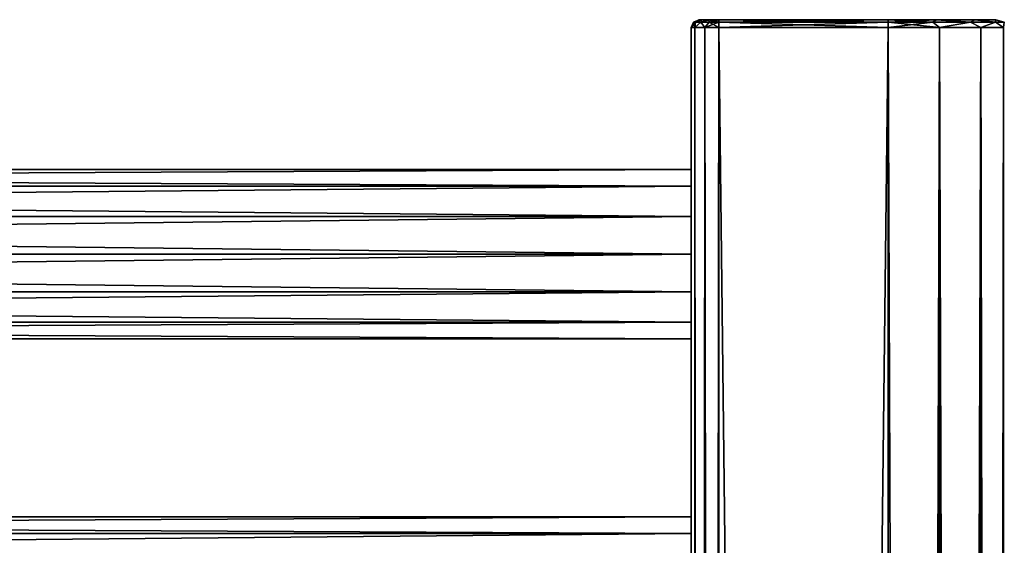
# Model space of a CAD drawing. Extents: x -250 to 250, y -963 to 894.
# Tile 256 of 256: x 125 to 250, y 821 to 888. Entities that reach past the tile are written whole.
import ezdxf

# ---------------------------------------------------------------- set-up
doc = ezdxf.new("R2010")
doc.units = 0
doc.header["$LTSCALE"] = 65.185185
for name, color, linetype in [('671', 7, 'CONTINUOUS'), ('672', 7, 'CONTINUOUS'), ('674', 7, 'CONTINUOUS'), ('719', 7, 'CONTINUOUS'), ('720', 7, 'CONTINUOUS'), ('722', 7, 'CONTINUOUS'), ('723', 7, 'CONTINUOUS'), ('724', 7, 'CONTINUOUS'), ('725', 7, 'CONTINUOUS'), ('726', 7, 'CONTINUOUS'), ('727', 7, 'CONTINUOUS'), ('728', 7, 'CONTINUOUS'), ('729', 7, 'CONTINUOUS'), ('730', 7, 'CONTINUOUS'), ('737', 7, 'CONTINUOUS'), ('738', 7, 'CONTINUOUS')]:
    doc.layers.add(name, color=color, linetype=linetype)

msp = doc.modelspace()

# ---------------------------------------------------------------- linework, layer by layer
at = {"layer": '671', "color": 7, "linetype": 'CONTINUOUS'}
for points in [[(210, 858, 11), (-210, 858, 11), (-210, 853.23, 9.91), (210, 858, 11)], [(210, 853.23, 9.91), (210, 858, 11), (-210, 853.23, 9.91), (210, 853.23, 9.91)], [(-210, 858, -11), (210, 853.23, -9.91), (-210, 853.23, -9.91), (-210, 858, -11)], [(210, 858, -11), (210, 853.23, -9.91), (-210, 858, -11), (210, 858, -11)], [(210, 853.23, 9.91), (-210, 853.23, 9.91), (-210, 849.4, 6.86), (210, 853.23, 9.91)], [(210, 853.23, -9.91), (210, 849.4, -6.86), (-210, 853.23, -9.91), (210, 853.23, -9.91)], [(210, 849.4, 6.86), (210, 853.23, 9.91), (-210, 849.4, 6.86), (210, 849.4, 6.86)], [(210, 849.4, -6.86), (-210, 849.4, -6.86), (-210, 853.23, -9.91), (210, 849.4, -6.86)], [(210, 847.28, 2.45), (210, 849.4, 6.86), (-210, 847.28, 2.45), (210, 847.28, 2.45)], [(210, 847.28, -2.45), (-210, 847.28, -2.45), (-210, 849.4, -6.86), (210, 847.28, -2.45)], [(210, 849.4, 6.86), (-210, 849.4, 6.86), (-210, 847.28, 2.45), (210, 849.4, 6.86)], [(210, 849.4, -6.86), (210, 847.28, -2.45), (-210, 849.4, -6.86), (210, 849.4, -6.86)], [(210, 847.28, 2.45), (-210, 847.28, 2.45), (-210, 847.28, -2.45), (210, 847.28, 2.45)], [(210, 847.28, -2.45), (210, 847.28, 2.45), (-210, 847.28, -2.45), (210, 847.28, -2.45)]]:
    msp.add_3dface(points, dxfattribs=at)
at = {"layer": '672', "color": 7, "linetype": 'CONTINUOUS'}
for points in [[(210, 866.6, -6.86), (-210, 866.6, -6.86), (-210, 868.72, -2.45), (210, 866.6, -6.86)], [(210, 868.72, -2.45), (-210, 868.72, -2.45), (-210, 868.72, 2.45), (210, 868.72, -2.45)], [(210, 868.72, -2.45), (210, 866.6, -6.86), (-210, 868.72, -2.45), (210, 868.72, -2.45)], [(210, 868.72, 2.45), (-210, 868.72, 2.45), (-210, 866.6, 6.86), (210, 868.72, 2.45)], [(210, 868.72, 2.45), (210, 868.72, -2.45), (-210, 868.72, 2.45), (210, 868.72, 2.45)], [(210, 866.6, 6.86), (210, 868.72, 2.45), (-210, 866.6, 6.86), (210, 866.6, 6.86)], [(210, 862.77, 9.91), (210, 866.6, 6.86), (-210, 862.77, 9.91), (210, 862.77, 9.91)], [(210, 862.77, -9.91), (-210, 862.77, -9.91), (-210, 866.6, -6.86), (210, 862.77, -9.91)], [(210, 866.6, -6.86), (210, 862.77, -9.91), (-210, 866.6, -6.86), (210, 866.6, -6.86)], [(210, 866.6, 6.86), (-210, 866.6, 6.86), (-210, 862.77, 9.91), (210, 866.6, 6.86)], [(210, 858, 11), (210, 862.77, 9.91), (-210, 858, 11), (210, 858, 11)], [(210, 862.77, 9.91), (-210, 862.77, 9.91), (-210, 858, 11), (210, 862.77, 9.91)], [(210, 862.77, -9.91), (210, 858, -11), (-210, 862.77, -9.91), (210, 862.77, -9.91)], [(210, 858, -11), (-210, 858, -11), (-210, 862.77, -9.91), (210, 858, -11)]]:
    msp.add_3dface(points, dxfattribs=at)
at = {"layer": '674', "color": 7, "linetype": 'CONTINUOUS'}
for points in [[(210, 822.6, -6.86), (-210, 822.6, -6.86), (-210, 824.72, -2.45), (210, 822.6, -6.86)], [(210, 824.72, -2.45), (-210, 824.72, -2.45), (-210, 824.72, 2.45), (210, 824.72, -2.45)], [(210, 824.72, -2.45), (210, 822.6, -6.86), (-210, 824.72, -2.45), (210, 824.72, -2.45)], [(210, 824.72, 2.45), (-210, 824.72, 2.45), (-210, 822.6, 6.86), (210, 824.72, 2.45)], [(210, 824.72, 2.45), (210, 824.72, -2.45), (-210, 824.72, 2.45), (210, 824.72, 2.45)], [(210, 822.6, 6.86), (210, 824.72, 2.45), (-210, 822.6, 6.86), (210, 822.6, 6.86)], [(210, 818.77, -9.91), (-210, 818.77, -9.91), (-210, 822.6, -6.86), (210, 818.77, -9.91)], [(210, 822.6, -6.86), (210, 818.77, -9.91), (-210, 822.6, -6.86), (210, 822.6, -6.86)], [(210, 822.6, 6.86), (-210, 822.6, 6.86), (-210, 818.77, 9.91), (210, 822.6, 6.86)], [(210, 818.77, 9.91), (210, 822.6, 6.86), (-210, 818.77, 9.91), (210, 818.77, 9.91)]]:
    msp.add_3dface(points, dxfattribs=at)
at = {"layer": '719', "color": 7, "linetype": 'CONTINUOUS'}
for points in [[(213.5, 886.7, -15), (235, -886.7, -15), (213.5, -886.7, -15), (213.5, 886.7, -15)], [(235, 886.7, -15), (235, -886.7, -15), (213.5, 886.7, -15), (235, 886.7, -15)]]:
    msp.add_3dface(points, dxfattribs=at)
at = {"layer": '720', "color": 7, "linetype": 'CONTINUOUS'}
for points in [[(213.5, 886.7, 15), (213.5, -886.7, 15), (235, 886.7, 15), (213.5, 886.7, 15)], [(235, 886.7, 15), (213.5, -886.7, 15), (235, -886.7, 15), (235, 886.7, 15)]]:
    msp.add_3dface(points, dxfattribs=at)
at = {"layer": '722', "color": 7, "linetype": 'CONTINUOUS'}
for points in [[(210, 886.7, 11.5), (210, 770, 11), (210, 726, 11), (210, 886.7, 11.5)], [(210, 886.7, 11.5), (210, 814, 11), (210, 770, 11), (210, 886.7, 11.5)], [(210, 63.55, 10.72), (210, 886.7, 11.5), (210, 68.45, 10.72), (210, 63.55, 10.72)], [(210, 327.55, 10.72), (210, 886.7, 11.5), (210, 332.45, 10.72), (210, 327.55, 10.72)], [(210, 858, 11), (210, 886.7, 11.5), (210, 862.77, 9.91), (210, 858, 11)], [(210, 886.7, 11.5), (210, 858, 11), (210, 814, 11), (210, 886.7, 11.5)], [(210, 862.77, 9.91), (210, 886.7, 11.5), (210, 866.6, 6.86), (210, 862.77, 9.91)], [(210, 866.6, 6.86), (210, 886.7, 11.5), (210, 868.72, 2.45), (210, 866.6, 6.86)], [(210, 868.72, 2.45), (210, 886.7, 11.5), (210, 868.72, -2.45), (210, 868.72, 2.45)], [(210, 868.72, -2.45), (210, 886.7, 11.5), (210, 866.6, -6.86), (210, 868.72, -2.45)], [(210, 200.45, -10.72), (210, 886.7, -11.5), (210, 195.55, -10.72), (210, 200.45, -10.72)], [(210, 239.55, -10.72), (210, 886.7, -11.5), (210, 200.45, -10.72), (210, 239.55, -10.72)], [(210, 195.55, -10.72), (210, 886.7, -11.5), (210, 68.45, -10.72), (210, 195.55, -10.72)], [(210, 464.45, -10.72), (210, 503.55, -10.72), (210, 886.7, -11.5), (210, 464.45, -10.72)], [(210, 503.55, -10.72), (210, 508.45, -10.72), (210, 886.7, -11.5), (210, 503.55, -10.72)], [(210, 459.55, -10.72), (210, 464.45, -10.72), (210, 886.7, -11.5), (210, 459.55, -10.72)], [(210, 195.55, 10.72), (210, 886.7, 11.5), (210, 200.45, 10.72), (210, 195.55, 10.72)], [(210, 886.7, 11.5), (210, 195.55, 10.72), (210, 68.45, 10.72), (210, 886.7, 11.5)], [(210, 200.45, 10.72), (210, 886.7, 11.5), (210, 239.55, 10.72), (210, 200.45, 10.72)], [(210, 459.55, 10.72), (210, 886.7, 11.5), (210, 464.45, 10.72), (210, 459.55, 10.72)], [(210, 886.7, 11.5), (210, 886.7, -11.5), (210, 866.6, -6.86), (210, 886.7, 11.5)], [(210, -886.7, -11.5), (210, -19.55, -10.72), (210, 886.7, -11.5), (210, -886.7, -11.5)], [(210, 886.7, -11.5), (210, 858, -11), (210, 862.77, -9.91), (210, 886.7, -11.5)], [(210, 866.6, -6.86), (210, 886.7, -11.5), (210, 862.77, -9.91), (210, 866.6, -6.86)], [(210, 886.7, 11.5), (210, 19.55, 10.72), (210, -886.7, 11.5), (210, 886.7, 11.5)], [(210, 886.7, 11.5), (210, 459.55, 10.72), (210, 332.45, 10.72), (210, 886.7, 11.5)], [(210, 19.55, 10.72), (210, 886.7, 11.5), (210, 24.45, 10.72), (210, 19.55, 10.72)], [(210, 24.45, 10.72), (210, 886.7, 11.5), (210, 63.55, 10.72), (210, 24.45, 10.72)], [(210, 283.55, 10.72), (210, 886.7, 11.5), (210, 288.45, 10.72), (210, 283.55, 10.72)], [(210, 288.45, 10.72), (210, 886.7, 11.5), (210, 327.55, 10.72), (210, 288.45, 10.72)], [(210, 547.55, 10.72), (210, 886.7, 11.5), (210, 552.45, 10.72), (210, 547.55, 10.72)], [(210, 886.7, 11.5), (210, 726, 11), (210, 552.45, 10.72), (210, 886.7, 11.5)], [(210, 508.45, 10.72), (210, 886.7, 11.5), (210, 547.55, 10.72), (210, 508.45, 10.72)], [(210, 464.45, 10.72), (210, 886.7, 11.5), (210, 503.55, 10.72), (210, 464.45, 10.72)], [(210, 239.55, 10.72), (210, 886.7, 11.5), (210, 244.45, 10.72), (210, 239.55, 10.72)], [(210, 244.45, 10.72), (210, 886.7, 11.5), (210, 283.55, 10.72), (210, 244.45, 10.72)], [(210, 503.55, 10.72), (210, 886.7, 11.5), (210, 508.45, 10.72), (210, 503.55, 10.72)], [(210, 63.55, -10.72), (210, 886.7, -11.5), (210, 24.45, -10.72), (210, 63.55, -10.72)], [(210, 288.45, -10.72), (210, 886.7, -11.5), (210, 283.55, -10.72), (210, 288.45, -10.72)], [(210, 327.55, -10.72), (210, 886.7, -11.5), (210, 288.45, -10.72), (210, 327.55, -10.72)], [(210, 68.45, -10.72), (210, 886.7, -11.5), (210, 63.55, -10.72), (210, 68.45, -10.72)], [(210, 332.45, -10.72), (210, 459.55, -10.72), (210, 886.7, -11.5), (210, 332.45, -10.72)], [(210, 858, -11), (210, 886.7, -11.5), (210, 814, -11), (210, 858, -11)], [(210, 24.45, -10.72), (210, 886.7, -11.5), (210, 19.55, -10.72), (210, 24.45, -10.72)], [(210, 19.55, -10.72), (210, 886.7, -11.5), (210, -19.55, -10.72), (210, 19.55, -10.72)], [(210, 244.45, -10.72), (210, 886.7, -11.5), (210, 239.55, -10.72), (210, 244.45, -10.72)], [(210, 283.55, -10.72), (210, 886.7, -11.5), (210, 244.45, -10.72), (210, 283.55, -10.72)], [(210, 726, -11), (210, 886.7, -11.5), (210, 508.45, -10.72), (210, 726, -11)], [(210, 814, -11), (210, 886.7, -11.5), (210, 770, -11), (210, 814, -11)], [(210, 770, -11), (210, 886.7, -11.5), (210, 726, -11), (210, 770, -11)], [(210, 327.55, -10.72), (210, 332.45, -10.72), (210, 886.7, -11.5), (210, 327.55, -10.72)], [(210, 853.23, -9.91), (210, 858, -11), (210, 814, -11), (210, 853.23, -9.91)], [(210, 858, 11), (210, 853.23, 9.91), (210, 822.6, 6.86), (210, 858, 11)], [(210, 814, 11), (210, 858, 11), (210, 818.77, 9.91), (210, 814, 11)], [(210, 818.77, 9.91), (210, 858, 11), (210, 822.6, 6.86), (210, 818.77, 9.91)], [(210, 849.4, -6.86), (210, 853.23, -9.91), (210, 814, -11), (210, 849.4, -6.86)], [(210, 853.23, 9.91), (210, 849.4, 6.86), (210, 824.72, -2.45), (210, 853.23, 9.91)], [(210, 822.6, 6.86), (210, 853.23, 9.91), (210, 824.72, 2.45), (210, 822.6, 6.86)], [(210, 824.72, 2.45), (210, 853.23, 9.91), (210, 824.72, -2.45), (210, 824.72, 2.45)], [(210, 847.28, -2.45), (210, 849.4, -6.86), (210, 818.77, -9.91), (210, 847.28, -2.45)], [(210, 849.4, -6.86), (210, 814, -11), (210, 818.77, -9.91), (210, 849.4, -6.86)], [(210, 849.4, 6.86), (210, 847.28, 2.45), (210, 824.72, -2.45), (210, 849.4, 6.86)], [(210, 847.28, 2.45), (210, 847.28, -2.45), (210, 818.77, -9.91), (210, 847.28, 2.45)], [(210, 824.72, -2.45), (210, 847.28, 2.45), (210, 822.6, -6.86), (210, 824.72, -2.45)], [(210, 822.6, -6.86), (210, 847.28, 2.45), (210, 818.77, -9.91), (210, 822.6, -6.86)]]:
    msp.add_3dface(points, dxfattribs=at)
at = {"layer": '723', "color": 7, "linetype": 'CONTINUOUS'}
for points in [[(211, 887.7, 11.5), (211.33, 887.7, 12.75), (211, 887.7, -11.5), (211, 887.7, 11.5)], [(211, 887.7, -11.5), (211.33, 887.7, 12.75), (211.33, 887.7, -12.75), (211, 887.7, -11.5)], [(211.33, 887.7, -12.75), (212.25, 887.7, 13.67), (212.25, 887.7, -13.67), (211.33, 887.7, -12.75)], [(211.33, 887.7, 12.75), (212.25, 887.7, 13.67), (211.33, 887.7, -12.75), (211.33, 887.7, 12.75)], [(212.25, 887.7, -13.67), (213.5, 887.7, 14), (213.5, 887.7, -14), (212.25, 887.7, -13.67)], [(212.25, 887.7, 13.67), (213.5, 887.7, 14), (212.25, 887.7, -13.67), (212.25, 887.7, 13.67)], [(213.5, 887.7, 14), (235, 887.7, 14), (213.5, 887.7, -14), (213.5, 887.7, 14)], [(213.5, 887.7, -14), (235, 887.7, 14), (235, 887.7, -14), (213.5, 887.7, -14)], [(241.07, 887.7, -12.61), (235, 887.7, -14), (241.07, 887.7, 12.61), (241.07, 887.7, -12.61)], [(235, 887.7, -14), (235, 887.7, 14), (241.07, 887.7, 12.61), (235, 887.7, -14)], [(245.95, 887.7, 8.73), (241.07, 887.7, -12.61), (241.07, 887.7, 12.61), (245.95, 887.7, 8.73)], [(245.95, 887.7, -8.73), (241.07, 887.7, -12.61), (245.95, 887.7, 8.73), (245.95, 887.7, -8.73)], [(248.65, 887.7, -3.12), (245.95, 887.7, -8.73), (248.65, 887.7, 3.12), (248.65, 887.7, -3.12)], [(248.65, 887.7, 3.12), (245.95, 887.7, -8.73), (245.95, 887.7, 8.73), (248.65, 887.7, 3.12)]]:
    msp.add_3dface(points, dxfattribs=at)
at = {"layer": '724', "color": 7, "linetype": 'CONTINUOUS'}
for points in [[(235, -886.7, -15), (235, 886.7, -15), (241.51, 886.7, -13.51), (235, -886.7, -15)], [(235, -886.7, -15), (241.51, 886.7, -13.51), (241.51, -886.7, -13.51), (235, -886.7, -15)], [(235, 886.7, 15), (235, -886.7, 15), (241.51, -886.7, 13.51), (235, 886.7, 15)], [(241.51, 886.7, 13.51), (235, 886.7, 15), (241.51, -886.7, 13.51), (241.51, 886.7, 13.51)], [(241.51, -886.7, -13.51), (246.73, 886.7, -9.35), (246.73, -886.7, -9.35), (241.51, -886.7, -13.51)], [(246.73, -886.7, 9.35), (241.51, 886.7, 13.51), (241.51, -886.7, 13.51), (246.73, -886.7, 9.35)], [(246.73, 886.7, 9.35), (241.51, 886.7, 13.51), (246.73, -886.7, 9.35), (246.73, 886.7, 9.35)], [(241.51, 886.7, -13.51), (246.73, 886.7, -9.35), (241.51, -886.7, -13.51), (241.51, 886.7, -13.51)], [(246.73, -886.7, -9.35), (249.62, 886.7, -3.34), (249.62, -886.7, -3.34), (246.73, -886.7, -9.35)], [(246.73, 886.7, -9.35), (249.62, 886.7, -3.34), (246.73, -886.7, -9.35), (246.73, 886.7, -9.35)], [(249.62, 886.7, 3.34), (246.73, 886.7, 9.35), (249.62, -886.7, 3.34), (249.62, 886.7, 3.34)], [(249.62, -886.7, 3.34), (246.73, 886.7, 9.35), (246.73, -886.7, 9.35), (249.62, -886.7, 3.34)], [(249.62, -886.7, -3.34), (249.62, 886.7, 3.34), (249.62, -886.7, 3.34), (249.62, -886.7, -3.34)], [(249.62, 886.7, -3.34), (249.62, 886.7, 3.34), (249.62, -886.7, -3.34), (249.62, 886.7, -3.34)]]:
    msp.add_3dface(points, dxfattribs=at)
at = {"layer": '725', "color": 7, "linetype": 'CONTINUOUS'}
for points in [[(210, 886.7, 11.5), (210.47, -886.7, 13.25), (210.47, 886.7, 13.25), (210, 886.7, 11.5)], [(210, 886.7, 11.5), (210, -886.7, 11.5), (210.47, -886.7, 13.25), (210, 886.7, 11.5)], [(210.47, 886.7, 13.25), (211.75, -886.7, 14.53), (211.75, 886.7, 14.53), (210.47, 886.7, 13.25)], [(210.47, -886.7, 13.25), (211.75, -886.7, 14.53), (210.47, 886.7, 13.25), (210.47, -886.7, 13.25)], [(213.5, -886.7, 15), (213.5, 886.7, 15), (211.75, 886.7, 14.53), (213.5, -886.7, 15)], [(211.75, -886.7, 14.53), (213.5, -886.7, 15), (211.75, 886.7, 14.53), (211.75, -886.7, 14.53)]]:
    msp.add_3dface(points, dxfattribs=at)
at = {"layer": '726', "color": 7, "linetype": 'CONTINUOUS'}
for points in [[(210.47, -886.7, -13.25), (210, -886.7, -11.5), (210.47, 886.7, -13.25), (210.47, -886.7, -13.25)], [(210, -886.7, -11.5), (210, 886.7, -11.5), (210.47, 886.7, -13.25), (210, -886.7, -11.5)], [(211.75, -886.7, -14.53), (210.47, -886.7, -13.25), (211.75, 886.7, -14.53), (211.75, -886.7, -14.53)], [(211.75, 886.7, -14.53), (210.47, -886.7, -13.25), (210.47, 886.7, -13.25), (211.75, 886.7, -14.53)], [(213.5, 886.7, -15), (211.75, -886.7, -14.53), (211.75, 886.7, -14.53), (213.5, 886.7, -15)], [(213.5, 886.7, -15), (213.5, -886.7, -15), (211.75, -886.7, -14.53), (213.5, 886.7, -15)]]:
    msp.add_3dface(points, dxfattribs=at)
at = {"layer": '727', "color": 7, "linetype": 'CONTINUOUS'}
for points in [[(235, 887.41, 14.71), (235, 887.7, 14), (213.5, 887.41, 14.71), (235, 887.41, 14.71)], [(235, 887.7, 14), (213.5, 887.7, 14), (213.5, 887.41, 14.71), (235, 887.7, 14)], [(213.5, 886.7, 15), (235, 887.41, 14.71), (213.5, 887.41, 14.71), (213.5, 886.7, 15)], [(213.5, 886.7, 15), (235, 886.7, 15), (235, 887.41, 14.71), (213.5, 886.7, 15)]]:
    msp.add_3dface(points, dxfattribs=at)
at = {"layer": '728', "color": 7, "linetype": 'CONTINUOUS'}
for points in [[(235, 887.7, 14), (235, 887.41, 14.71), (240.63, 887.41, 13.59), (235, 887.7, 14)], [(241.07, 887.7, 12.61), (235, 887.7, 14), (240.63, 887.41, 13.59), (241.07, 887.7, 12.61)], [(235, 887.7, -14), (241.07, 887.7, -12.61), (235, 887.41, -14.71), (235, 887.7, -14)], [(241.07, 887.7, -12.61), (240.63, 887.41, -13.59), (235, 887.41, -14.71), (241.07, 887.7, -12.61)], [(235, 887.41, 14.71), (241.51, 886.7, 13.51), (240.63, 887.41, 13.59), (235, 887.41, 14.71)], [(241.51, 886.7, -13.51), (235, 886.7, -15), (240.63, 887.41, -13.59), (241.51, 886.7, -13.51)], [(240.63, 887.41, -13.59), (235, 886.7, -15), (235, 887.41, -14.71), (240.63, 887.41, -13.59)], [(235, 886.7, 15), (241.51, 886.7, 13.51), (235, 887.41, 14.71), (235, 886.7, 15)], [(241.07, 887.7, 12.61), (240.63, 887.41, 13.59), (245.4, 887.41, 10.4), (241.07, 887.7, 12.61)], [(241.07, 887.7, -12.61), (245.4, 887.41, -10.4), (240.63, 887.41, -13.59), (241.07, 887.7, -12.61)], [(240.63, 887.41, 13.59), (241.51, 886.7, 13.51), (245.4, 887.41, 10.4), (240.63, 887.41, 13.59)], [(245.4, 887.41, -10.4), (241.51, 886.7, -13.51), (240.63, 887.41, -13.59), (245.4, 887.41, -10.4)], [(245.95, 887.7, 8.73), (241.07, 887.7, 12.61), (245.4, 887.41, 10.4), (245.95, 887.7, 8.73)], [(241.07, 887.7, -12.61), (245.95, 887.7, -8.73), (245.4, 887.41, -10.4), (241.07, 887.7, -12.61)], [(241.51, 886.7, 13.51), (246.73, 886.7, 9.35), (245.4, 887.41, 10.4), (241.51, 886.7, 13.51)], [(246.73, 886.7, -9.35), (241.51, 886.7, -13.51), (245.4, 887.41, -10.4), (246.73, 886.7, -9.35)], [(245.95, 887.7, 8.73), (245.4, 887.41, 10.4), (248.59, 887.41, 5.63), (245.95, 887.7, 8.73)], [(245.95, 887.7, -8.73), (248.59, 887.41, -5.63), (245.4, 887.41, -10.4), (245.95, 887.7, -8.73)], [(245.4, 887.41, 10.4), (246.73, 886.7, 9.35), (248.59, 887.41, 5.63), (245.4, 887.41, 10.4)], [(248.59, 887.41, -5.63), (246.73, 886.7, -9.35), (245.4, 887.41, -10.4), (248.59, 887.41, -5.63)], [(245.95, 887.7, -8.73), (248.65, 887.7, -3.12), (248.59, 887.41, -5.63), (245.95, 887.7, -8.73)], [(248.65, 887.7, 3.12), (245.95, 887.7, 8.73), (248.59, 887.41, 5.63), (248.65, 887.7, 3.12)], [(246.73, 886.7, 9.35), (249.62, 886.7, 3.34), (248.59, 887.41, 5.63), (246.73, 886.7, 9.35)], [(249.62, 886.7, -3.34), (246.73, 886.7, -9.35), (248.59, 887.41, -5.63), (249.62, 886.7, -3.34)], [(248.65, 887.7, -3.12), (249.71, 887.41), (248.59, 887.41, -5.63), (248.65, 887.7, -3.12)], [(248.65, 887.7, 3.12), (248.59, 887.41, 5.63), (249.71, 887.41), (248.65, 887.7, 3.12)], [(248.59, 887.41, 5.63), (249.62, 886.7, 3.34), (249.71, 887.41), (248.59, 887.41, 5.63)], [(249.71, 887.41), (249.62, 886.7, -3.34), (248.59, 887.41, -5.63), (249.71, 887.41)], [(248.65, 887.7, -3.12), (248.65, 887.7, 3.12), (249.71, 887.41), (248.65, 887.7, -3.12)], [(249.62, 886.7, 3.34), (249.62, 886.7, -3.34), (249.71, 887.41), (249.62, 886.7, 3.34)]]:
    msp.add_3dface(points, dxfattribs=at)
at = {"layer": '729', "color": 7, "linetype": 'CONTINUOUS'}
for points in [[(213.5, 887.7, -14), (235, 887.41, -14.71), (213.5, 887.41, -14.71), (213.5, 887.7, -14)], [(213.5, 887.7, -14), (235, 887.7, -14), (235, 887.41, -14.71), (213.5, 887.7, -14)], [(235, 886.7, -15), (213.5, 886.7, -15), (213.5, 887.41, -14.71), (235, 886.7, -15)], [(235, 887.41, -14.71), (235, 886.7, -15), (213.5, 887.41, -14.71), (235, 887.41, -14.71)]]:
    msp.add_3dface(points, dxfattribs=at)
at = {"layer": '730', "color": 7, "linetype": 'CONTINUOUS'}
for points in [[(210.29, 887.41, -11.5), (210, 886.7, -11.5), (210.29, 887.41, 11.5), (210.29, 887.41, -11.5)], [(210, 886.7, -11.5), (210, 886.7, 11.5), (210.29, 887.41, 11.5), (210, 886.7, -11.5)], [(211, 887.7, 11.5), (210.29, 887.41, -11.5), (210.29, 887.41, 11.5), (211, 887.7, 11.5)], [(211, 887.7, 11.5), (211, 887.7, -11.5), (210.29, 887.41, -11.5), (211, 887.7, 11.5)]]:
    msp.add_3dface(points, dxfattribs=at)
at = {"layer": '737', "color": 7, "linetype": 'CONTINUOUS'}
for points in [[(210, 886.7, -11.5), (210.29, 887.41, -11.5), (210.54, 887.41, -12.73), (210, 886.7, -11.5)], [(210.47, 886.7, -13.25), (210, 886.7, -11.5), (210.54, 887.41, -12.73), (210.47, 886.7, -13.25)], [(211, 887.7, -11.5), (211.33, 887.7, -12.75), (210.29, 887.41, -11.5), (211, 887.7, -11.5)], [(210.29, 887.41, -11.5), (211.33, 887.7, -12.75), (210.54, 887.41, -12.73), (210.29, 887.41, -11.5)], [(211.75, 886.7, -14.53), (210.47, 886.7, -13.25), (211.23, 887.41, -13.77), (211.75, 886.7, -14.53)], [(210.47, 886.7, -13.25), (210.54, 887.41, -12.73), (211.23, 887.41, -13.77), (210.47, 886.7, -13.25)], [(210.54, 887.41, -12.73), (211.33, 887.7, -12.75), (211.23, 887.41, -13.77), (210.54, 887.41, -12.73)], [(211.33, 887.7, -12.75), (212.25, 887.7, -13.67), (211.23, 887.41, -13.77), (211.33, 887.7, -12.75)], [(211.23, 887.41, -13.77), (212.25, 887.7, -13.67), (212.27, 887.41, -14.46), (211.23, 887.41, -13.77)], [(211.75, 886.7, -14.53), (211.23, 887.41, -13.77), (212.27, 887.41, -14.46), (211.75, 886.7, -14.53)], [(213.5, 887.41, -14.71), (211.75, 886.7, -14.53), (212.27, 887.41, -14.46), (213.5, 887.41, -14.71)], [(213.5, 887.41, -14.71), (213.5, 886.7, -15), (211.75, 886.7, -14.53), (213.5, 887.41, -14.71)], [(212.25, 887.7, -13.67), (213.5, 887.7, -14), (212.27, 887.41, -14.46), (212.25, 887.7, -13.67)], [(213.5, 887.7, -14), (213.5, 887.41, -14.71), (212.27, 887.41, -14.46), (213.5, 887.7, -14)]]:
    msp.add_3dface(points, dxfattribs=at)
at = {"layer": '738', "color": 7, "linetype": 'CONTINUOUS'}
for points in [[(210.29, 887.41, 11.5), (210, 886.7, 11.5), (210.47, 886.7, 13.25), (210.29, 887.41, 11.5)], [(211, 887.7, 11.5), (210.29, 887.41, 11.5), (210.54, 887.41, 12.73), (211, 887.7, 11.5)], [(210.29, 887.41, 11.5), (210.47, 886.7, 13.25), (210.54, 887.41, 12.73), (210.29, 887.41, 11.5)], [(210.47, 886.7, 13.25), (211.23, 887.41, 13.77), (210.54, 887.41, 12.73), (210.47, 886.7, 13.25)], [(210.47, 886.7, 13.25), (211.75, 886.7, 14.53), (211.23, 887.41, 13.77), (210.47, 886.7, 13.25)], [(211.33, 887.7, 12.75), (211, 887.7, 11.5), (210.54, 887.41, 12.73), (211.33, 887.7, 12.75)], [(211.23, 887.41, 13.77), (211.33, 887.7, 12.75), (210.54, 887.41, 12.73), (211.23, 887.41, 13.77)], [(212.25, 887.7, 13.67), (211.33, 887.7, 12.75), (211.23, 887.41, 13.77), (212.25, 887.7, 13.67)], [(212.27, 887.41, 14.46), (212.25, 887.7, 13.67), (211.23, 887.41, 13.77), (212.27, 887.41, 14.46)], [(211.75, 886.7, 14.53), (212.27, 887.41, 14.46), (211.23, 887.41, 13.77), (211.75, 886.7, 14.53)], [(211.75, 886.7, 14.53), (213.5, 886.7, 15), (212.27, 887.41, 14.46), (211.75, 886.7, 14.53)], [(213.5, 887.7, 14), (212.25, 887.7, 13.67), (213.5, 887.41, 14.71), (213.5, 887.7, 14)], [(213.5, 887.41, 14.71), (212.25, 887.7, 13.67), (212.27, 887.41, 14.46), (213.5, 887.41, 14.71)], [(213.5, 886.7, 15), (213.5, 887.41, 14.71), (212.27, 887.41, 14.46), (213.5, 886.7, 15)]]:
    msp.add_3dface(points, dxfattribs=at)

doc.saveas('drawing.dxf')
